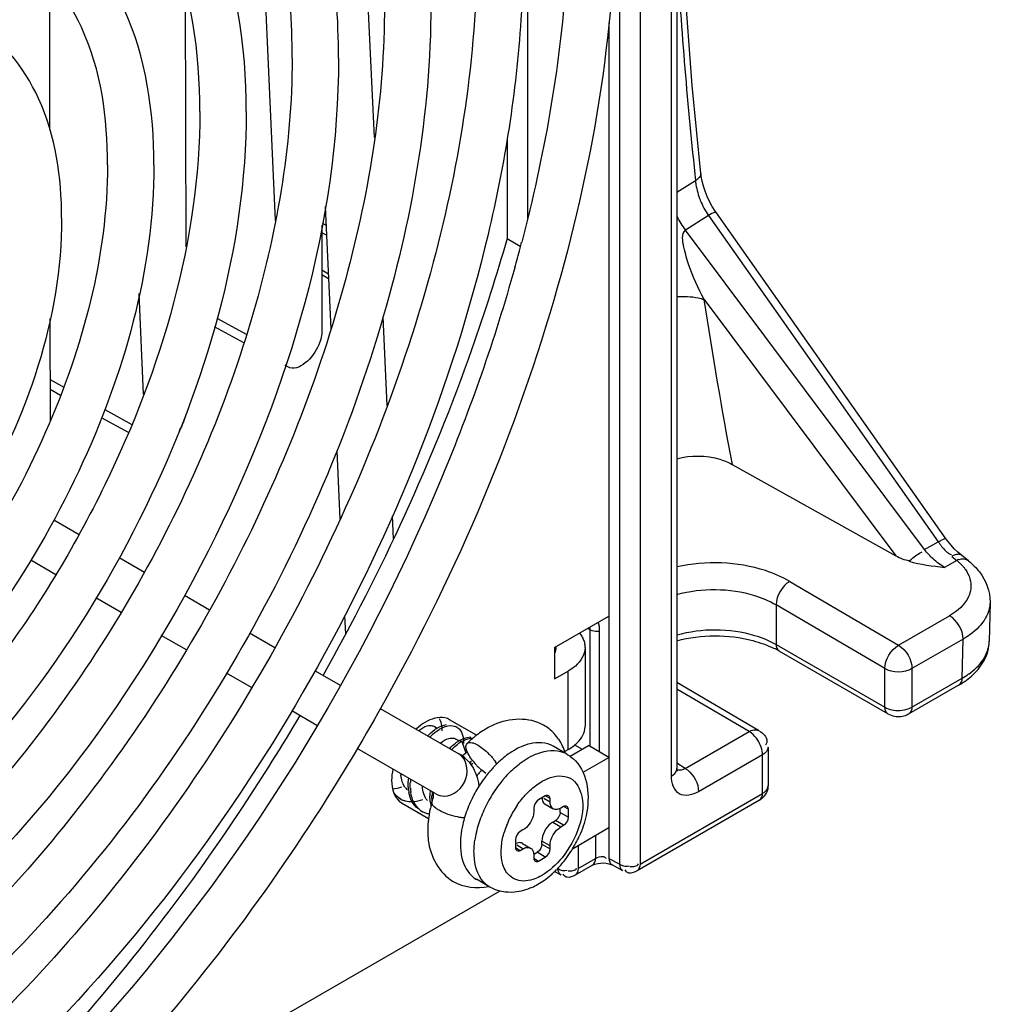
# Model space of a CAD drawing. Header units: inches. Extents: x 0 to 117, y 0 to 83.
# Tile 50 of 64: x 108.598 to 109.592, y 17.974 to 18.983. Entities that reach past the tile are written whole.
import ezdxf

# ---------------------------------------------------------------- set-up
doc = ezdxf.new("R2010")
doc.units = ezdxf.units.IN
doc.header["$LTSCALE"] = 6.431102
doc.header["$MEASUREMENT"] = 0
doc.layers.get('0').update_dxf_attribs({"linetype": 'CONTINUOUS'})

msp = doc.modelspace()

# ---------------------------------------------------------------- linework, layer by layer
at = {"color": 7, "linetype": 'CONTINUOUS'}
for p, q in [((109.2129, 18.1173), (109.2129, 20.2412)), ((109.2335, 20.2416), (109.2335, 18.1175)), ((109.2656, 18.2077), (109.2656, 19.4853)), ((109.2713, 19.4887), (109.2713, 18.2157)), ((109.1182, 19.3847), (109.1182, 18.7792)), ((108.9615, 18.8622), (108.9461, 19.189)), ((108.8599, 18.777), (108.8441, 19.1399)), ((108.6283, 19.0263), (108.6285, 18.8705)), ((108.7676, 19.0121), (108.7681, 18.75)), ((109.2017, 18.9798), (109.2017, 18.1234)), ((109.0973, 18.8617), (109.0973, 18.7586)), ((109.2896, 18.8247), (109.2903, 18.8179)), ((109.2961, 18.8223), (109.2957, 18.8252)), ((109.2903, 18.8179), (109.2713, 18.8059)), ((108.9109, 18.7916), (108.9168, 18.6661)), ((109.3075, 18.7916), (109.3047, 18.7966)), ((109.3036, 18.7823), (109.28, 18.7672)), ((109.3036, 18.7823), (109.5391, 18.4478)), ((109.5472, 18.4506), (109.3117, 18.7851)), ((108.9074, 18.7723), (108.9076, 18.6651)), ((108.9078, 18.7745), (108.9118, 18.7723)), ((108.9123, 18.7619), (108.9074, 18.7646)), ((109.0973, 18.7586), (109.1108, 18.7508)), ((109.5251, 18.4398), (109.28, 18.7672)), ((108.9074, 18.7264), (108.9142, 18.7226)), ((108.9075, 18.7218), (108.9144, 18.7178)), ((108.7249, 18.5992), (108.7204, 18.7023)), ((109.2991, 18.6962), (109.4957, 18.4336)), ((108.9745, 18.5876), (108.9702, 18.6785)), ((108.6289, 18.6767), (108.6291, 18.5712)), ((108.8277, 18.6517), (108.7975, 18.6682)), ((108.8, 18.677), (108.8306, 18.6603)), ((108.8725, 18.6271), (108.87, 18.6285)), ((108.629, 18.614), (108.643, 18.6064)), ((108.6399, 18.5979), (108.629, 18.6039)), ((108.6851, 18.5834), (108.7129, 18.5681)), ((108.7093, 18.5599), (108.6819, 18.5749)), ((108.9227, 18.5409), (108.9261, 18.4709)), ((109.3278, 18.5272), (109.4957, 18.4336)), ((108.6329, 18.4702), (108.6588, 18.4553)), ((108.9809, 18.451), (108.9798, 18.4746)), ((109.5251, 18.4398), (109.5391, 18.4478)), ((109.5488, 18.4484), (109.5472, 18.4506)), ((109.5521, 18.4443), (109.5488, 18.4484)), ((109.5512, 18.4353), (109.5526, 18.4348)), ((109.5555, 18.4405), (109.5521, 18.4443)), ((109.559, 18.4371), (109.5555, 18.4405)), ((109.5627, 18.434), (109.559, 18.4371)), ((108.6351, 18.4141), (108.6092, 18.429)), ((108.6998, 18.4316), (108.7257, 18.4166)), ((109.558, 18.4287), (109.5455, 18.4216)), ((109.5553, 18.4341), (109.5529, 18.433)), ((109.5529, 18.4329), (109.558, 18.4287)), ((109.5701, 18.4282), (109.5627, 18.434)), ((109.3869, 18.4073), (109.4983, 18.3419)), ((108.7019, 18.3755), (108.676, 18.3905)), ((108.7667, 18.393), (108.7925, 18.3781)), ((109.5921, 18.3859), (109.5913, 18.3458)), ((109.4843, 18.3179), (109.3729, 18.3833)), ((109.3729, 18.3833), (109.3729, 18.3426)), ((108.9307, 18.3719), (108.9316, 18.353)), ((109.146, 18.3394), (109.2017, 18.3716)), ((109.4983, 18.3419), (109.5506, 18.3721)), ((108.8335, 18.3544), (108.8594, 18.3395)), ((109.18, 18.359), (109.1825, 18.3577)), ((109.1825, 18.239), (109.1825, 18.3577)), ((109.1899, 18.3562), (109.1921, 18.3564)), ((109.1921, 18.2324), (109.1921, 18.3564)), ((108.7687, 18.337), (108.743, 18.3518)), ((109.1715, 18.3541), (109.1737, 18.3511)), ((109.5644, 18.3481), (109.5121, 18.3179)), ((109.5636, 18.3081), (109.5644, 18.3481)), ((109.146, 18.3394), (109.146, 18.3073)), ((109.1772, 18.3394), (109.1772, 18.2591)), ((109.3729, 18.3426), (109.4843, 18.2783)), ((109.4873, 18.2716), (109.376, 18.3359)), ((108.9005, 18.3157), (108.9262, 18.3009)), ((109.146, 18.3073), (109.1599, 18.3153)), ((109.1599, 18.2349), (109.1599, 18.3153)), ((109.4843, 18.2783), (109.4843, 18.3179)), ((109.5121, 18.3179), (109.5121, 18.2783)), ((108.8355, 18.2984), (108.8099, 18.3132)), ((109.5121, 18.2783), (109.5636, 18.3081)), ((109.355, 18.2545), (109.2713, 18.3036)), ((109.3452, 18.2535), (109.2713, 18.2969)), ((109.5605, 18.3013), (109.509, 18.2716)), ((108.9025, 18.2597), (108.8769, 18.2745)), ((108.9673, 18.2771), (109.048, 18.2306)), ((109.5093, 18.277), (109.5121, 18.2783)), ((109.0661, 18.2495), (109.0384, 18.2655)), ((109.0093, 18.2601), (109.0041, 18.2559)), ((109.0193, 18.252), (109.0234, 18.2553)), ((109.0257, 18.2567), (109.0225, 18.2585)), ((109.2796, 18.2156), (109.3452, 18.2535)), ((109.3476, 18.2518), (109.3452, 18.2535)), ((109.355, 18.2545), (109.3572, 18.2531)), ((109.0482, 18.2437), (109.0448, 18.2457)), ((109.0486, 18.2443), (109.0526, 18.2463)), ((109.0486, 18.2443), (109.0509, 18.2432)), ((109.0509, 18.2432), (109.0549, 18.2451)), ((109.0509, 18.2432), (109.055, 18.2314)), ((109.0526, 18.2463), (109.0564, 18.2474)), ((109.0549, 18.2451), (109.0587, 18.2463)), ((109.0564, 18.2474), (109.06, 18.2478)), ((109.0242, 18.1894), (108.9438, 18.2359)), ((109.0556, 18.2401), (109.0563, 18.2412)), ((109.0649, 18.2407), (109.0675, 18.2394)), ((109.1584, 18.2303), (109.1445, 18.2383)), ((109.1568, 18.2331), (109.1599, 18.2349)), ((109.1618, 18.228), (109.1808, 18.239)), ((109.1662, 18.2399), (109.1743, 18.2352)), ((109.2017, 18.2269), (109.1808, 18.239)), ((109.3628, 18.2408), (109.3619, 18.2395)), ((109.3633, 18.2423), (109.3628, 18.2408)), ((109.3647, 18.2375), (109.3647, 18.198)), ((109.0511, 18.2285), (109.055, 18.2314)), ((109.0616, 18.224), (109.0592, 18.2275)), ((109.1129, 18.2224), (109.119, 18.2264)), ((109.1752, 18.2116), (109.2017, 18.2269)), ((109.359, 18.2295), (109.2934, 18.1916)), ((109.359, 18.1899), (109.359, 18.2295)), ((109.0687, 18.211), (109.0718, 18.2143)), ((109.0755, 18.2105), (109.0713, 18.2137)), ((109.2796, 18.2156), (109.2713, 18.2208)), ((109.2714, 18.2148), (109.2713, 18.2157)), ((109.2796, 18.2156), (109.282, 18.214)), ((108.9893, 18.2038), (108.9884, 18.2083)), ((108.996, 18.1964), (108.996, 18.2022)), ((108.9981, 18.1953), (108.9981, 18.2012)), ((109.1277, 18.1988), (109.1334, 18.2025)), ((109.364, 18.1949), (109.3646, 18.1968)), ((108.9863, 18.1852), (108.9884, 18.1841)), ((109.0108, 18.1833), (109.0058, 18.1819)), ((109.0184, 18.1818), (109.0182, 18.1876)), ((109.0205, 18.1816), (109.0203, 18.1874)), ((109.1364, 18.1874), (109.1295, 18.1834)), ((109.1351, 18.185), (109.1413, 18.1814)), ((109.1413, 18.1846), (109.1364, 18.1874)), ((109.1413, 18.1814), (109.1413, 18.1846)), ((109.3559, 18.1832), (109.2304, 18.1107)), ((109.2335, 18.1175), (109.359, 18.1899)), ((108.9892, 18.1803), (109.0169, 18.1642)), ((109.0001, 18.1812), (108.9963, 18.1814)), ((109.1251, 18.1773), (109.1246, 18.175)), ((109.1246, 18.175), (109.1246, 18.1718)), ((109.1362, 18.179), (109.1446, 18.1742)), ((109.1518, 18.1705), (109.1518, 18.1742)), ((109.1552, 18.1766), (109.1525, 18.175)), ((109.1601, 18.1738), (109.1552, 18.1766)), ((109.1601, 18.1657), (109.1601, 18.1738)), ((109.0086, 18.1724), (109.0107, 18.1712)), ((109.1518, 18.1705), (109.1601, 18.1657)), ((109.1135, 18.1525), (109.1107, 18.1509)), ((109.1441, 18.1605), (109.1469, 18.1621)), ((109.1441, 18.1605), (109.1525, 18.1557)), ((109.1552, 18.1573), (109.1469, 18.1621)), ((109.1525, 18.1557), (109.1552, 18.1573)), ((109.2017, 18.1546), (109.1642, 18.1329)), ((109.1058, 18.1424), (109.1058, 18.1344)), ((109.1332, 18.1437), (109.133, 18.1412)), ((109.0495, 18.1345), (109.0503, 18.1276)), ((109.0912, 18.1302), (109.0916, 18.1367)), ((109.1058, 18.1344), (109.1107, 18.1316)), ((109.109, 18.1394), (109.1064, 18.1386)), ((109.1135, 18.1332), (109.1072, 18.1368)), ((109.1107, 18.1316), (109.1135, 18.1332)), ((109.113, 18.1388), (109.1214, 18.134)), ((109.1413, 18.1364), (109.133, 18.1412)), ((109.133, 18.138), (109.133, 18.1412)), ((109.133, 18.138), (109.1413, 18.1332)), ((109.1413, 18.1332), (109.1413, 18.1364)), ((109.1701, 18.1363), (109.1701, 18.113)), ((109.1244, 18.129), (109.1246, 18.1267)), ((109.1246, 18.1267), (109.1246, 18.1235)), ((109.1246, 18.1235), (109.1295, 18.1207)), ((109.1249, 18.1277), (109.1281, 18.1296)), ((109.1364, 18.1247), (109.1281, 18.1296)), ((109.1295, 18.1207), (109.1364, 18.1247)), ((109.1701, 18.113), (109.1879, 18.1233)), ((109.1984, 18.1237), (109.1986, 18.1232)), ((109.2017, 18.1234), (109.2129, 18.1173)), ((109.1849, 18.1166), (109.167, 18.1063)), ((109.2037, 18.1171), (109.2048, 18.1167)), ((109.2159, 18.1106), (109.2048, 18.1167)), ((109.0797, 18.0939), (109.0658, 18.102)), ((109.1526, 18.1061), (109.1458, 18.1098)), ((109.1554, 18.1062), (109.1548, 18.1072)), ((109.2188, 18.1107), (109.2182, 18.1116)), ((109.2195, 18.1097), (109.2188, 18.1107)), ((109.0897, 18.0899), (108.6088, 17.8123))]:
    msp.add_line(p, q, dxfattribs=at)
for points in [[(109.2957, 18.8252), (109.287, 18.9153), (109.2789, 19.0217), (109.2736, 19.1268), (109.2713, 19.2133)], [(109.3002, 18.807), (109.2984, 18.8122), (109.2971, 18.8173), (109.2961, 18.8223)], [(109.3047, 18.7966), (109.3023, 18.8017), (109.3002, 18.807)], [(109.3117, 18.7851), (109.3105, 18.7868), (109.3075, 18.7916)], [(109.2713, 18.2134), (109.2715, 18.2131), (109.2717, 18.2128), (109.2717, 18.2128), (109.2716, 18.2131), (109.2715, 18.2138), (109.2714, 18.2148)]]:
    msp.add_lwpolyline(points, dxfattribs=at)
for centre, radius, start, end in [((113.7307, 19.2967), 4.4661, 183.0923, 186.0669), ((109.3505, 18.8234), 0.0605, 185.1698, 188.9478), ((109.3723, 18.8289), 0.0831, 202.0451, 214.1364), ((109.3466, 18.8184), 0.084, 206.324, 217.5074), ((107.4588, 19.1879), 1.7092, 344.4096, 345.1081), ((107.4751, 19.1835), 1.6923, 345.1089, 345.3285), ((113.9198, 19.3948), 4.6733, 188.5977, 190.6994), ((109.5652, 18.4117), 0.0186, 106.1538, 113.0596), ((109.5489, 18.3467), 0.0424, 346.2148, 358.8527), ((109.1574, 18.3394), 0.0199, 359.9885, 9.6862), ((109.3322, 18.26), 0.0876, 60.0523, 63.8206), ((109.5228, 18.3793), 0.082, 299.7757, 305.2692), ((109.4991, 18.2888), 0.0198, 292.6533, 299.9493), ((109.0187, 18.252), 0.00759, 59.9671, 74.1092), ((109.0462, 18.2235), 0.0391, 121.5599, 125.5274), ((109.0402, 18.2482), 0.0112, 59.8529, 68.7035), ((109.127, 18.1701), 0.1002, 123.0373, 127.4558), ((109.1104, 18.2183), 0.0482, 43.2629, 59.7647), ((109.1576, 18.259), 0.0196, 357.3372, 359.9644), ((109.0567, 18.2104), 0.056, 131.9123, 136.3995), ((109.0585, 18.2095), 0.0555, 131.4296, 136.4223), ((109.07, 18.2084), 0.0418, 123.3461, 127.5724), ((109.0668, 18.2132), 0.0361, 120.3591, 123.3143), ((109.0681, 18.2133), 0.0345, 119.841, 121.5623), ((109.1356, 18.1593), 0.1139, 130.4341, 132.7736), ((109.1327, 18.1626), 0.1095, 128.6419, 130.4307), ((109.1306, 18.1652), 0.1062, 127.4242, 128.6391), ((109.1095, 18.2176), 0.0492, 34.4032, 43.1349), ((109.0724, 18.2067), 0.0424, 124.6698, 126.8687), ((109.07, 18.2102), 0.0382, 121.5855, 124.6854), ((109.1381, 18.1566), 0.1176, 132.7676, 134.0127), ((109.1434, 18.1683), 0.0764, 120.0224, 122.7355), ((109.0285, 18.1969), 0.0389, 46.6845, 59.9994), ((109.0664, 18.2123), 0.0222, 115.8007, 120.7409), ((109.106, 18.1801), 0.0625, 136.6543, 138.8804), ((109.1105, 18.2607), 0.0611, 216.8783, 222.293), ((109.1616, 18.1439), 0.1069, 130.5515, 135.0094), ((109.1541, 18.1528), 0.0953, 125.6963, 130.5725), ((109.1476, 18.1616), 0.0843, 122.7386, 125.6615), ((109.1452, 18.2075), 0.0263, 59.958, 67.8493), ((109.109, 18.1781), 0.0637, 137.8787, 139.8247), ((109.1138, 18.2636), 0.0656, 222.2353, 225.3486), ((109.1114, 18.2612), 0.0621, 225.3127, 229.8011), ((109.1759, 18.1305), 0.1265, 139.2305, 142.1434), ((109.1714, 18.1344), 0.1205, 137.0863, 139.2261), ((109.167, 18.1384), 0.1146, 134.9859, 137.0869), ((109.0461, 18.1954), 0.0476, 31.3666, 34.485), ((109.2647, 18.2157), 0.00665, 348.6645, 359.8202), ((109.0247, 18.213), 0.0366, 184.4343, 187.4061), ((109.0559, 18.1994), 0.06, 174.1462, 177.2984), ((109.0582, 18.1982), 0.0601, 174.158, 177.0825), ((109.107, 18.178), 0.0506, 139.3581, 143.9074), ((109.1814, 18.1263), 0.1334, 143.2837, 147.7583), ((109.1789, 18.1281), 0.1303, 142.1336, 143.2747), ((109.19, 18.1223), 0.1267, 139.1385, 142.3964), ((109.1829, 18.1285), 0.1174, 134.9104, 139.1581), ((109.0087, 18.2075), 0.0195, 215.0123, 218.7314), ((109.0079, 18.2069), 0.0185, 218.6991, 226.6073), ((109.041, 18.1993), 0.0451, 183.6492, 188.7064), ((109.043, 18.198), 0.0449, 183.4891, 189.1718), ((109.1835, 18.1249), 0.136, 147.7537, 154.7727), ((109.0139, 18.1903), 0.0553, 7.4663, 10.9742), ((109.1946, 18.1187), 0.1326, 142.3966, 147.0553), ((109.3581, 18.198), 0.00662, 349.9552, 359.805), ((108.9986, 18.2018), 0.0205, 240.2075, 246.5577), ((109.0374, 18.1987), 0.0414, 188.7474, 190.9009), ((109.0769, 18.1867), 0.0587, 174.1035, 179.0827), ((109.0796, 18.1854), 0.0593, 174.1433, 178.1077), ((108.9827, 18.1919), 0.0392, 343.9425, 347.9686), ((109.1786, 18.1272), 0.1305, 154.7606, 158.6646), ((109.1975, 18.1168), 0.136, 147.0506, 154.7175), ((109.3466, 18.1993), 0.0187, 299.9949, 310.2345), ((109.0209, 18.1891), 0.0206, 231.1196, 240.1468), ((109.1309, 18.149), 0.1152, 167.0424, 169.1384), ((109.0619, 18.1862), 0.0437, 185.7357, 188.9052), ((109.136, 18.1478), 0.1204, 163.9536, 167.036), ((109.0585, 18.1857), 0.0402, 188.8941, 192.8847), ((109.1715, 18.13), 0.1229, 158.6654, 162.7575), ((109.1926, 18.1191), 0.1306, 154.7048, 158.6569), ((109.1917, 18.1202), 0.1019, 145.5944, 154.2181), ((109.1191, 18.1509), 0.1031, 172.5695, 174.5059), ((109.1251, 18.1501), 0.1092, 169.1258, 172.5557), ((109.1625, 18.1327), 0.1135, 162.7425, 167.1199), ((109.1854, 18.1219), 0.1229, 158.658, 162.7742), ((109.1893, 18.1213), 0.0993, 154.1989, 158.6293), ((109.1108, 18.1516), 0.0948, 174.4533, 180.1263), ((109.1764, 18.1247), 0.1135, 162.7603, 167.0902), ((109.1823, 18.124), 0.0917, 158.611, 163.2239), ((109.164, 18.1275), 0.1007, 167.073, 171.7727), ((109.0602, 18.196), 0.1217, 327.8477, 335.8344), ((117.7358, 18.1424), 8.5479, 179.9717, 180.12784), ((109.0654, 18.1923), 0.1153, 319.6739, 323.2768), ((109.0618, 18.195), 0.1198, 323.2764, 327.8646), ((109.0728, 18.1858), 0.1055, 315.291, 316.4094), ((109.0697, 18.1887), 0.1096, 316.4227, 319.6738), ((109.0819, 18.1757), 0.0919, 305.674, 311.3104), ((109.0758, 18.1827), 0.1011, 311.2767, 315.3107), ((109.0931, 18.1586), 0.0714, 294.5303, 300.0626), ((109.0888, 18.1661), 0.08, 300.0704, 305.6801)]:
    msp.add_arc(centre, radius, start, end, dxfattribs=at)
for points, knots in [([(109.0662, 19.0525), (109.0662, 19.1515), (109.0457, 19.2964), (108.9512, 19.451), (108.8588, 19.5284), (108.7452, 19.5689), (108.6166, 19.5713), (108.4782, 19.5371), (108.2777, 19.4405), (108.0379, 19.2371), (107.8052, 18.9182), (107.6462, 18.5571), (107.6005, 18.3004), (107.6005, 18.1789)], [0, 0, 0, 0, 0.113481, 0.16107, 0.205026, 0.249026, 0.296726, 0.350482, 0.411131, 0.550723, 0.705728, 0.860645, 1, 1, 1, 1]), ([(109.0192, 18.9979), (109.0192, 19.0906), (108.9991, 19.2277), (108.9087, 19.3755), (108.8181, 19.4521), (108.7069, 19.4932), (108.5829, 19.4974), (108.4521, 19.4667), (108.2666, 19.3796), (108.0468, 19.1957), (107.8343, 18.9067), (107.6892, 18.5785), (107.6476, 18.3446), (107.6476, 18.2335)], [0, 0, 0, 0, 0.114499, 0.164302, 0.211314, 0.258289, 0.307987, 0.362486, 0.422818, 0.559833, 0.711226, 0.862719, 1, 1, 1, 1]), ([(108.9717, 18.9979), (108.9717, 19.0841), (108.9538, 19.2103), (108.8717, 19.3447), (108.7915, 19.4118), (108.6929, 19.4469), (108.5812, 19.4489), (108.4607, 19.419), (108.2859, 19.3346), (108.0767, 19.157), (107.8737, 18.8786), (107.735, 18.5635), (107.6951, 18.3395), (107.6951, 18.2335)], [0, 0, 0, 0, 0.113407, 0.160834, 0.204564, 0.248345, 0.2959, 0.349603, 0.410276, 0.550056, 0.705324, 0.860492, 1, 1, 1, 1]), ([(108.9246, 18.9433), (108.9246, 19.0232), (108.9043, 19.1735), (108.761, 19.3528), (108.5345, 19.3895), (108.3036, 19.2972), (108.0858, 19.116), (107.9027, 18.867), (107.7779, 18.5849), (107.7422, 18.3837), (107.7422, 18.2881)], [0, 0, 0, 0, 0.11493, 0.211275, 0.307449, 0.422019, 0.55924, 0.710796, 0.862471, 1, 1, 1, 1]), ([(108.8771, 18.9433), (108.8771, 19.0167), (108.86, 19.1512), (108.7331, 19.3111), (108.5306, 19.3388), (108.3203, 19.2502), (108.1157, 19.0774), (107.9421, 18.839), (107.8238, 18.5699), (107.7897, 18.3786), (107.7897, 18.2881)], [0, 0, 0, 0, 0.113639, 0.203391, 0.293368, 0.407408, 0.547847, 0.703921, 0.859878, 1, 1, 1, 1]), ([(108.83, 18.8887), (108.83, 18.9558), (108.8129, 19.0824), (108.6921, 19.2334), (108.5014, 19.2647), (108.3073, 19.1875), (108.1246, 19.0358), (107.9713, 18.8275), (107.8667, 18.5913), (107.8368, 18.4228), (107.8368, 18.3427)], [0, 0, 0, 0, 0.115049, 0.211972, 0.308691, 0.423316, 0.560249, 0.711402, 0.862696, 1, 1, 1, 1]), ([(108.7825, 18.8887), (108.7825, 18.9493), (108.7686, 19.0601), (108.6642, 19.1917), (108.4975, 19.214), (108.324, 19.1406), (108.1545, 18.9973), (108.0107, 18.7995), (107.9125, 18.5763), (107.8843, 18.4177), (107.8843, 18.3427)], [0, 0, 0, 0, 0.113497, 0.2025, 0.291779, 0.405763, 0.546562, 0.703143, 0.859583, 1, 1, 1, 1]), ([(108.7354, 18.8341), (108.7354, 18.8885), (108.7214, 18.9912), (108.6232, 19.1139), (108.4683, 19.14), (108.311, 19.078), (108.1633, 18.9555), (108.0027, 18.7377), (107.9313, 18.5319), (107.9313, 18.3973)], [0, 0, 0, 0, 0.115494, 0.213483, 0.311233, 0.426203, 0.563039, 0.713956, 1, 1, 1, 1]), ([(109.2083, 19.1071), (109.2083, 18.9683), (109.1576, 18.6761), (109.0405, 18.4058), (108.965, 18.2723)], [0, 0, 0, 0, 0.475201, 1, 1, 1, 1]), ([(109.1608, 19.1071), (109.1608, 19.0791), (109.1563, 18.9604), (109.1352, 18.8426), (109.1123, 18.7549)], [0, 0, 0, 0, 0.236322, 1, 1, 1, 1]), ([(108.6879, 18.8341), (108.6879, 18.882), (108.6771, 18.9689), (108.5954, 19.0722), (108.4645, 19.0893), (108.3277, 19.031), (108.1932, 18.917), (108.0455, 18.7134), (107.9788, 18.5222), (107.9788, 18.3973)], [0, 0, 0, 0, 0.113547, 0.201607, 0.29001, 0.404182, 0.545871, 0.703605, 1, 1, 1, 1]), ([(109.0662, 19.0525), (109.0662, 18.9454), (109.0305, 18.7192), (108.9022, 18.3941), (108.7096, 18.0936), (108.474, 17.8523), (108.2221, 17.6956), (108.0048, 17.65), (107.8572, 17.6816), (107.7329, 17.752), (107.6712, 17.8464), (107.6451, 17.9137)], [0, 0, 0, 0, 0.137048, 0.289186, 0.444604, 0.590736, 0.717244, 0.819874, 0.864556, 0.907657, 1, 1, 1, 1]), ([(109.1137, 19.0525), (109.1137, 19.0293), (109.1104, 18.9319), (109.0949, 18.8351), (109.0778, 18.7629)], [0, 0, 0, 0, 0.238384, 1, 1, 1, 1]), ([(108.6409, 18.7795), (108.6409, 18.8211), (108.63, 18.9001), (108.5543, 18.9945), (108.4352, 19.0153), (108.3147, 18.9684), (108.2022, 18.8755), (108.0801, 18.7104), (108.0259, 18.5541), (108.0259, 18.4519)], [0, 0, 0, 0, 0.115778, 0.215097, 0.314136, 0.429238, 0.5654, 0.715372, 1, 1, 1, 1]), ([(109.0192, 18.9979), (109.0192, 18.8868), (108.9776, 18.653), (108.8325, 18.3248), (108.62, 18.0358), (108.4002, 17.8519), (108.2147, 17.7647), (108.0839, 17.7341), (107.9599, 17.7382), (107.8487, 17.7793), (107.7581, 17.8559), (107.6677, 18.0037), (107.6476, 18.1408), (107.6476, 18.2335)], [0, 0, 0, 0, 0.137281, 0.288775, 0.440167, 0.577182, 0.637513, 0.692012, 0.74171, 0.788685, 0.835697, 0.8855, 1, 1, 1, 1]), ([(108.9717, 18.9979), (108.9717, 18.9036), (108.9398, 18.7042), (108.826, 18.418), (108.6553, 18.1543), (108.4471, 17.9438), (108.2255, 17.8092), (108.035, 17.7733), (107.9075, 17.8051), (107.8006, 17.8714), (107.7496, 17.957), (107.7284, 18.0174)], [0, 0, 0, 0, 0.137504, 0.290257, 0.44611, 0.592196, 0.718008, 0.819472, 0.863689, 0.906648, 1, 1, 1, 1]), ([(108.8771, 18.9433), (108.8771, 18.8529), (108.843, 18.6615), (108.7246, 18.3924), (108.5511, 18.1541), (108.3465, 17.9813), (108.1361, 17.8927), (107.9336, 17.9204), (107.8067, 18.0803), (107.7897, 18.2147), (107.7897, 18.2881)], [0, 0, 0, 0, 0.140121, 0.296078, 0.452152, 0.592592, 0.706633, 0.79661, 0.886362, 1, 1, 1, 1]), ([(108.9246, 18.9433), (108.9246, 18.7746), (108.8216, 18.431), (108.5642, 18.0821), (108.2963, 17.9015), (108.0997, 17.8447), (107.915, 17.8821), (107.8323, 17.9703), (107.8043, 18.0196)], [0, 0, 0, 0, 0.280254, 0.574363, 0.702627, 0.811376, 0.905863, 1, 1, 1, 1]), ([(108.83, 18.8887), (108.83, 18.7491), (108.7456, 18.4643), (108.5337, 18.1742), (108.3125, 18.0212), (108.1491, 17.9703), (107.9939, 17.9954), (107.9212, 18.0654), (107.8961, 18.1051)], [0, 0, 0, 0, 0.278834, 0.572067, 0.70079, 0.81058, 0.906048, 1, 1, 1, 1]), ([(108.7825, 18.8887), (108.7825, 18.7572), (108.7219, 18.5537), (108.5808, 18.3214), (108.4451, 18.1716), (108.2978, 18.0681), (108.1519, 18.0198), (108.0173, 18.0389), (107.9564, 18.0983), (107.9356, 18.1316)], [0, 0, 0, 0, 0.28526, 0.440696, 0.588916, 0.719758, 0.827302, 0.914866, 1, 1, 1, 1]), ([(108.7354, 18.8341), (108.7354, 18.7264), (108.6725, 18.5056), (108.5124, 18.2774), (108.3437, 18.1499), (108.217, 18.1001), (108.0933, 18.1031), (108.0269, 18.1466), (108.0027, 18.1738)], [0, 0, 0, 0, 0.274652, 0.565786, 0.696172, 0.809101, 0.907104, 1, 1, 1, 1]), ([(108.6879, 18.8341), (108.6879, 18.7405), (108.6354, 18.5462), (108.501, 18.3407), (108.3586, 18.217), (108.2527, 18.1613), (108.152, 18.144), (108.0919, 18.1631), (108.069, 18.1784)], [0, 0, 0, 0, 0.274666, 0.572214, 0.707644, 0.824142, 0.919391, 1, 1, 1, 1]), ([(108.6409, 18.7795), (108.6409, 18.6773), (108.5867, 18.5211), (108.4646, 18.3559), (108.3521, 18.263), (108.2315, 18.2162), (108.1125, 18.237), (108.0368, 18.3313), (108.0259, 18.4103), (108.0259, 18.4519)], [0, 0, 0, 0, 0.284631, 0.434602, 0.570761, 0.68586, 0.784898, 0.884219, 1, 1, 1, 1]), ([(109.3117, 18.7851), (109.3115, 18.7853), (109.3081, 18.7855), (109.3059, 18.7836), (109.3036, 18.7823)], [0, 0, 0, 0, 0.100828, 1, 1, 1, 1]), ([(109.0778, 18.7629), (109.0412, 18.6084), (108.9198, 18.309), (108.7289, 18.0486), (108.6164, 17.9348)], [0, 0, 0, 0, 0.498066, 1, 1, 1, 1]), ([(109.0973, 18.7586), (109.0864, 18.7205), (109.037, 18.5661), (108.9689, 18.4177), (108.9087, 18.311)], [0, 0, 0, 0, 0.244172, 1, 1, 1, 1]), ([(109.2991, 18.6962), (109.2932, 18.7075), (109.2849, 18.7255), (109.2785, 18.7481), (109.2757, 18.7632), (109.28, 18.7672)], [0, 0, 0, 0, 0.509334, 0.764013, 1, 1, 1, 1]), ([(109.1051, 18.7285), (109.0847, 18.6553), (108.9823, 18.364), (108.8126, 18.0959), (108.6545, 17.9255)], [0, 0, 0, 0, 0.246396, 1, 1, 1, 1]), ([(109.2714, 18.6992), (109.2786, 18.6996), (109.2881, 18.6992), (109.2971, 18.6968), (109.2991, 18.6962)], [0, 0, 0, 0, 0.77708, 1, 1, 1, 1]), ([(108.9076, 18.6651), (108.9077, 18.6598), (108.9045, 18.6428), (108.884, 18.6209), (108.8725, 18.6271)], [0, 0, 0, 0, 0.288732, 1, 1, 1, 1]), ([(108.8725, 18.6271), (108.8721, 18.6274), (108.8713, 18.6279), (108.8705, 18.6286), (108.8701, 18.6289)], [0, 0, 0, 0, 0.496724, 1, 1, 1, 1]), ([(109.2713, 18.533), (109.2855, 18.5368), (109.306, 18.5365), (109.3239, 18.5294), (109.3278, 18.5272)], [0, 0, 0, 0, 0.766653, 1, 1, 1, 1]), ([(109.5391, 18.4478), (109.5401, 18.4484), (109.5424, 18.4493), (109.5462, 18.452), (109.5472, 18.4506)], [0, 0, 0, 0, 0.399651, 1, 1, 1, 1]), ([(109.509, 18.428), (109.5124, 18.4309), (109.5167, 18.4344), (109.5215, 18.4373), (109.5225, 18.4376)], [0, 0, 0, 0, 0.821226, 1, 1, 1, 1]), ([(109.5464, 18.4387), (109.5471, 18.438), (109.5486, 18.4367), (109.5503, 18.4357), (109.5512, 18.4353)], [0, 0, 0, 0, 0.516286, 1, 1, 1, 1]), ([(109.5598, 18.435), (109.5591, 18.435), (109.5575, 18.4349), (109.5561, 18.4344), (109.5553, 18.4341)], [0, 0, 0, 0, 0.464452, 1, 1, 1, 1]), ([(109.5627, 18.434), (109.5623, 18.4343), (109.5613, 18.4348), (109.5603, 18.435), (109.5598, 18.435)], [0, 0, 0, 0, 0.479741, 1, 1, 1, 1]), ([(109.3869, 18.4073), (109.3791, 18.4119), (109.3427, 18.4273), (109.3009, 18.4286), (109.2713, 18.4221)], [0, 0, 0, 0, 0.231026, 1, 1, 1, 1]), ([(109.558, 18.4287), (109.5588, 18.428), (109.5606, 18.4266), (109.5622, 18.425), (109.5629, 18.4242)], [0, 0, 0, 0, 0.508032, 1, 1, 1, 1]), ([(109.5629, 18.4242), (109.5636, 18.4235), (109.565, 18.422), (109.5662, 18.4204), (109.5668, 18.4196)], [0, 0, 0, 0, 0.507953, 1, 1, 1, 1]), ([(109.2713, 18.3938), (109.2968, 18.4009), (109.3339, 18.4006), (109.366, 18.3873), (109.3729, 18.3833)], [0, 0, 0, 0, 0.767525, 1, 1, 1, 1]), ([(109.5723, 18.3995), (109.572, 18.3969), (109.5686, 18.3853), (109.5587, 18.3767), (109.5506, 18.3721)], [0, 0, 0, 0, 0.221299, 1, 1, 1, 1]), ([(109.1825, 18.3577), (109.1825, 18.3581), (109.1824, 18.359), (109.182, 18.3598), (109.1819, 18.3601)], [0, 0, 0, 0, 0.496078, 1, 1, 1, 1]), ([(109.2713, 18.3524), (109.2968, 18.3596), (109.3338, 18.3596), (109.366, 18.3466), (109.3729, 18.3426)], [0, 0, 0, 0, 0.768201, 1, 1, 1, 1]), ([(109.1737, 18.3511), (109.1741, 18.3504), (109.1748, 18.3491), (109.1755, 18.3477), (109.1757, 18.347)], [0, 0, 0, 0, 0.507508, 1, 1, 1, 1]), ([(109.1757, 18.347), (109.176, 18.3463), (109.1765, 18.3449), (109.1768, 18.3435), (109.1769, 18.3427)], [0, 0, 0, 0, 0.504819, 1, 1, 1, 1]), ([(109.2713, 18.3465), (109.2963, 18.3531), (109.332, 18.3532), (109.3639, 18.342), (109.3709, 18.3386)], [0, 0, 0, 0, 0.768461, 1, 1, 1, 1]), ([(109.1461, 18.3338), (109.1466, 18.3347), (109.1474, 18.3365), (109.1477, 18.3385), (109.1477, 18.3394)], [0, 0, 0, 0, 0.512911, 1, 1, 1, 1]), ([(109.1772, 18.3394), (109.1772, 18.3323), (109.1708, 18.3224), (109.1625, 18.3168), (109.1599, 18.3153)], [0, 0, 0, 0, 0.704966, 1, 1, 1, 1]), ([(108.885, 18.2698), (108.8663, 18.2383), (108.7897, 18.1159), (108.7009, 18.0011), (108.6282, 17.9216)], [0, 0, 0, 0, 0.253695, 1, 1, 1, 1]), ([(108.965, 18.2723), (108.9445, 18.2361), (108.8598, 18.0962), (108.7586, 17.966), (108.6746, 17.8775)], [0, 0, 0, 0, 0.254141, 1, 1, 1, 1]), ([(109.0155, 18.2592), (109.0164, 18.2594), (109.0182, 18.2597), (109.02, 18.2595), (109.0208, 18.2592)], [0, 0, 0, 0, 0.525776, 1, 1, 1, 1]), ([(109.0225, 18.2585), (109.023, 18.2582), (109.0239, 18.2576), (109.0247, 18.2567), (109.025, 18.2563)], [0, 0, 0, 0, 0.491697, 1, 1, 1, 1]), ([(109.0278, 18.2556), (109.0288, 18.2562), (109.0308, 18.2573), (109.0328, 18.2581), (109.0339, 18.2584)], [0, 0, 0, 0, 0.519316, 1, 1, 1, 1]), ([(109.0303, 18.259), (109.0304, 18.2582), (109.0305, 18.2565), (109.0305, 18.2548), (109.0305, 18.254)], [0, 0, 0, 0, 0.485992, 1, 1, 1, 1]), ([(109.0458, 18.2579), (109.0465, 18.2575), (109.0478, 18.2566), (109.0488, 18.2554), (109.0493, 18.2548)], [0, 0, 0, 0, 0.492631, 1, 1, 1, 1]), ([(109.0377, 18.2463), (109.0385, 18.2465), (109.04, 18.2468), (109.0416, 18.2467), (109.0423, 18.2466)], [0, 0, 0, 0, 0.522933, 1, 1, 1, 1]), ([(109.0423, 18.2466), (109.0428, 18.2465), (109.0436, 18.2463), (109.0444, 18.2459), (109.0448, 18.2457)], [0, 0, 0, 0, 0.505356, 1, 1, 1, 1]), ([(109.0525, 18.2463), (109.0526, 18.2454), (109.0528, 18.2437), (109.0528, 18.242), (109.0528, 18.2412)], [0, 0, 0, 0, 0.485727, 1, 1, 1, 1]), ([(109.0587, 18.2463), (109.0594, 18.2464), (109.0606, 18.2466), (109.0619, 18.2466), (109.0625, 18.2466)], [0, 0, 0, 0, 0.512621, 1, 1, 1, 1]), ([(109.0592, 18.2275), (109.0584, 18.2288), (109.0563, 18.2325), (109.0544, 18.2374), (109.0556, 18.2401)], [0, 0, 0, 0, 0.332073, 1, 1, 1, 1]), ([(109.0563, 18.2412), (109.0566, 18.2415), (109.0574, 18.242), (109.0584, 18.2421), (109.0588, 18.2422)], [0, 0, 0, 0, 0.469946, 1, 1, 1, 1]), ([(109.0588, 18.2422), (109.0598, 18.2422), (109.0619, 18.2419), (109.0638, 18.2412), (109.0649, 18.2407)], [0, 0, 0, 0, 0.439734, 1, 1, 1, 1]), ([(109.1445, 18.2383), (109.1376, 18.2423), (109.1251, 18.2428), (109.1147, 18.2391), (109.1118, 18.2378)], [0, 0, 0, 0, 0.712891, 1, 1, 1, 1]), ([(109.119, 18.2264), (109.1222, 18.2282), (109.1332, 18.2336), (109.147, 18.2352), (109.1552, 18.2319)], [0, 0, 0, 0, 0.29058, 1, 1, 1, 1]), ([(109.0327, 18.1873), (109.0422, 18.1873), (109.0608, 18.2019), (109.0556, 18.2262), (109.048, 18.2306)], [0, 0, 0, 0, 0.520369, 1, 1, 1, 1]), ([(109.1673, 18.2233), (109.1805, 18.2095), (109.1831, 18.1775), (109.1743, 18.153), (109.1713, 18.1462)], [0, 0, 0, 0, 0.719012, 1, 1, 1, 1]), ([(108.9803, 18.2147), (108.9795, 18.211), (108.9777, 18.1992), (108.9819, 18.1845), (108.9892, 18.1803)], [0, 0, 0, 0, 0.311588, 1, 1, 1, 1]), ([(109.1334, 18.2025), (109.1343, 18.2031), (109.1361, 18.204), (109.1381, 18.2049), (109.139, 18.2053)], [0, 0, 0, 0, 0.50893, 1, 1, 1, 1]), ([(109.139, 18.2053), (109.1461, 18.2082), (109.1643, 18.21), (109.1778, 18.1836), (109.1719, 18.1536), (109.1612, 18.1335), (109.1537, 18.1241)], [0, 0, 0, 0, 0.203565, 0.402939, 0.679904, 1, 1, 1, 1]), ([(109.2934, 18.1916), (109.2877, 18.1883), (109.2708, 18.1846), (109.2656, 18.2011), (109.2656, 18.2077)], [0, 0, 0, 0, 0.500025, 1, 1, 1, 1]), ([(109.359, 18.1899), (109.3601, 18.1906), (109.362, 18.192), (109.3635, 18.1939), (109.364, 18.1949)], [0, 0, 0, 0, 0.534273, 1, 1, 1, 1]), ([(108.9963, 18.1814), (108.9953, 18.1816), (108.9933, 18.182), (108.9913, 18.1826), (108.9904, 18.183)], [0, 0, 0, 0, 0.50539, 1, 1, 1, 1]), ([(109.0216, 18.191), (109.0217, 18.19), (109.0217, 18.1875), (109.0213, 18.1851), (109.021, 18.1837)], [0, 0, 0, 0, 0.410339, 1, 1, 1, 1]), ([(109.1398, 18.1875), (109.1393, 18.1878), (109.1381, 18.1881), (109.137, 18.1877), (109.1364, 18.1874)], [0, 0, 0, 0, 0.473706, 1, 1, 1, 1]), ([(109.1413, 18.1846), (109.1413, 18.1852), (109.1411, 18.1864), (109.1402, 18.1872), (109.1398, 18.1875)], [0, 0, 0, 0, 0.526298, 1, 1, 1, 1]), ([(109.0058, 18.1819), (109.0048, 18.1817), (109.0029, 18.1814), (109.001, 18.1812), (109.0001, 18.1812)], [0, 0, 0, 0, 0.508975, 1, 1, 1, 1]), ([(109.0047, 18.1764), (109.0042, 18.1769), (109.0033, 18.1782), (109.0025, 18.1795), (109.0021, 18.1802)], [0, 0, 0, 0, 0.493621, 1, 1, 1, 1]), ([(109.008, 18.173), (109.0074, 18.1735), (109.0062, 18.1746), (109.0052, 18.1757), (109.0047, 18.1764)], [0, 0, 0, 0, 0.495701, 1, 1, 1, 1]), ([(109.0276, 18.1727), (109.0264, 18.1734), (109.0235, 18.1752), (109.0197, 18.1788), (109.0203, 18.1811)], [0, 0, 0, 0, 0.358956, 1, 1, 1, 1]), ([(109.1585, 18.1767), (109.1581, 18.1769), (109.1569, 18.1772), (109.1558, 18.1769), (109.1552, 18.1766)], [0, 0, 0, 0, 0.473706, 1, 1, 1, 1]), ([(109.1601, 18.1738), (109.1601, 18.1744), (109.1598, 18.1755), (109.159, 18.1764), (109.1585, 18.1767)], [0, 0, 0, 0, 0.526298, 1, 1, 1, 1]), ([(109.0175, 18.1687), (109.0163, 18.1689), (109.0139, 18.1696), (109.0117, 18.1706), (109.0107, 18.1712)], [0, 0, 0, 0, 0.504756, 1, 1, 1, 1]), ([(109.0537, 18.1648), (109.0525, 18.1649), (109.0501, 18.1651), (109.0478, 18.1655), (109.0466, 18.1658)], [0, 0, 0, 0, 0.484661, 1, 1, 1, 1]), ([(109.1246, 18.1718), (109.1246, 18.171), (109.1245, 18.1693), (109.1241, 18.1677), (109.1239, 18.1668)], [0, 0, 0, 0, 0.480464, 1, 1, 1, 1]), ([(109.1492, 18.1644), (109.1489, 18.1639), (109.1482, 18.1631), (109.1473, 18.1624), (109.1469, 18.1621)], [0, 0, 0, 0, 0.53856, 1, 1, 1, 1]), ([(109.1518, 18.1705), (109.1518, 18.1695), (109.1511, 18.1673), (109.15, 18.1654), (109.1492, 18.1644)], [0, 0, 0, 0, 0.46225, 1, 1, 1, 1]), ([(109.1058, 18.1344), (109.1058, 18.1338), (109.1061, 18.1326), (109.1069, 18.1318), (109.1074, 18.1315)], [0, 0, 0, 0, 0.526298, 1, 1, 1, 1]), ([(109.113, 18.1388), (109.1124, 18.1391), (109.1111, 18.1396), (109.1097, 18.1395), (109.109, 18.1394)], [0, 0, 0, 0, 0.479178, 1, 1, 1, 1]), ([(109.1135, 18.1332), (109.1141, 18.1335), (109.1154, 18.1341), (109.1167, 18.1345), (109.1174, 18.1346)], [0, 0, 0, 0, 0.523072, 1, 1, 1, 1]), ([(109.1174, 18.1346), (109.1181, 18.1347), (109.1195, 18.1347), (109.1208, 18.1343), (109.1214, 18.134)], [0, 0, 0, 0, 0.520833, 1, 1, 1, 1]), ([(109.1214, 18.134), (109.1222, 18.1335), (109.1236, 18.132), (109.1242, 18.13), (109.1244, 18.129)], [0, 0, 0, 0, 0.46459, 1, 1, 1, 1]), ([(108.6366, 17.9065), (108.522, 17.7866), (108.3333, 17.6345), (108.0523, 17.5397), (107.867, 17.5364), (107.7067, 17.6026), (107.5885, 17.7338), (107.5191, 17.9149), (107.506, 18.0514), (107.506, 18.1243)], [0, 0, 0, 0, 0.308357, 0.435775, 0.545529, 0.645322, 0.747907, 0.864472, 1, 1, 1, 1]), ([(109.0503, 18.1276), (109.0504, 18.1265), (109.0509, 18.1243), (109.0514, 18.1222), (109.0517, 18.1212)], [0, 0, 0, 0, 0.508319, 1, 1, 1, 1]), ([(109.0797, 18.0939), (109.0773, 18.0953), (109.0674, 18.1034), (109.0639, 18.1169), (109.0635, 18.1266)], [0, 0, 0, 0, 0.223761, 1, 1, 1, 1]), ([(109.1074, 18.1315), (109.1079, 18.1312), (109.109, 18.1309), (109.1102, 18.1313), (109.1107, 18.1316)], [0, 0, 0, 0, 0.473706, 1, 1, 1, 1]), ([(109.1246, 18.1235), (109.1246, 18.1232), (109.1247, 18.1227), (109.1249, 18.1221), (109.125, 18.1219)], [0, 0, 0, 0, 0.519313, 1, 1, 1, 1]), ([(109.1957, 18.1253), (109.1963, 18.1252), (109.1973, 18.125), (109.1981, 18.1242), (109.1984, 18.1237)], [0, 0, 0, 0, 0.522406, 1, 1, 1, 1]), ([(109.125, 18.1219), (109.1251, 18.1216), (109.1255, 18.1211), (109.1259, 18.1208), (109.1262, 18.1206)], [0, 0, 0, 0, 0.506967, 1, 1, 1, 1]), ([(109.1262, 18.1206), (109.1267, 18.1204), (109.1278, 18.1201), (109.129, 18.1204), (109.1295, 18.1207)], [0, 0, 0, 0, 0.473706, 1, 1, 1, 1]), ([(109.1649, 18.1109), (109.1657, 18.1111), (109.1671, 18.1115), (109.1683, 18.1126), (109.1685, 18.1132)], [0, 0, 0, 0, 0.544199, 1, 1, 1, 1]), ([(109.1849, 18.1166), (109.1856, 18.117), (109.1901, 18.1187), (109.1951, 18.119), (109.1989, 18.1184)], [0, 0, 0, 0, 0.178997, 1, 1, 1, 1]), ([(109.1989, 18.1184), (109.1998, 18.1183), (109.2014, 18.1179), (109.203, 18.1174), (109.2037, 18.1171)], [0, 0, 0, 0, 0.547163, 1, 1, 1, 1]), ([(109.2129, 18.1173), (109.2135, 18.117), (109.2147, 18.1163), (109.216, 18.1158), (109.2167, 18.1156)], [0, 0, 0, 0, 0.483566, 1, 1, 1, 1]), ([(109.2167, 18.1156), (109.2176, 18.1154), (109.2194, 18.1151), (109.2213, 18.1155), (109.2222, 18.1158)], [0, 0, 0, 0, 0.47874, 1, 1, 1, 1]), ([(109.2232, 18.115), (109.2241, 18.115), (109.2258, 18.115), (109.2274, 18.1152), (109.2283, 18.1154)], [0, 0, 0, 0, 0.503319, 1, 1, 1, 1]), ([(109.2283, 18.1154), (109.229, 18.1155), (109.2305, 18.1159), (109.2316, 18.117), (109.2319, 18.1177)], [0, 0, 0, 0, 0.544198, 1, 1, 1, 1]), ([(109.1326, 18.1056), (109.1304, 18.1044), (109.1226, 18.1006), (109.1131, 18.0993), (109.1072, 18.1013)], [0, 0, 0, 0, 0.287654, 1, 1, 1, 1]), ([(109.1587, 18.104), (109.1581, 18.1041), (109.1568, 18.1046), (109.1558, 18.1056), (109.1554, 18.1062)], [0, 0, 0, 0, 0.473847, 1, 1, 1, 1]), ([(109.1599, 18.1105), (109.1607, 18.1105), (109.1624, 18.1106), (109.1641, 18.1108), (109.1649, 18.1109)], [0, 0, 0, 0, 0.503319, 1, 1, 1, 1]), ([(109.2221, 18.1084), (109.2216, 18.1085), (109.2207, 18.1088), (109.2199, 18.1094), (109.2195, 18.1097)], [0, 0, 0, 0, 0.488208, 1, 1, 1, 1])]:
    msp.add_open_spline(points, degree=3, knots=knots, dxfattribs=at)
for points in [[(109.2957, 18.8252), (109.2961, 18.8222), (109.2929, 18.8195), (109.2903, 18.8179)], [(109.2908, 18.814), (109.2916, 18.8084), (109.2932, 18.803), (109.2953, 18.7977)], [(108.7678, 18.578), (108.7667, 18.5723), (108.7645, 18.5668), (108.7614, 18.5619)], [(109.5391, 18.4478), (109.5413, 18.4446), (109.5436, 18.4414), (109.5464, 18.4387)], [(109.5337, 18.4303), (109.5306, 18.4332), (109.5277, 18.4364), (109.5251, 18.4398)], [(109.4957, 18.4336), (109.4999, 18.4312), (109.5044, 18.429), (109.5092, 18.4286)], [(109.509, 18.428), (109.5208, 18.4244), (109.5332, 18.423), (109.5455, 18.4216)], [(109.5455, 18.4216), (109.5412, 18.4239), (109.5373, 18.4269), (109.5337, 18.4303)], [(109.5701, 18.4282), (109.5674, 18.4303), (109.5633, 18.4304), (109.5601, 18.4295)], [(109.5701, 18.4282), (109.5742, 18.4249), (109.578, 18.4212), (109.5812, 18.417)], [(109.5668, 18.4196), (109.5708, 18.4139), (109.5732, 18.4064), (109.5723, 18.3995)], [(109.5812, 18.417), (109.588, 18.4083), (109.5924, 18.3968), (109.5921, 18.3858)], [(109.3869, 18.4073), (109.3789, 18.4027), (109.373, 18.3925), (109.3729, 18.3833)], [(109.5921, 18.3858), (109.592, 18.3803), (109.5903, 18.3746), (109.5876, 18.3698)], [(109.1921, 18.3564), (109.192, 18.3594), (109.1921, 18.3628), (109.1905, 18.3654)], [(109.5644, 18.3481), (109.5644, 18.3573), (109.5586, 18.3674), (109.5506, 18.3721)], [(109.5876, 18.3698), (109.5838, 18.3631), (109.5781, 18.3574), (109.5718, 18.3529)], [(109.1825, 18.3577), (109.1847, 18.3565), (109.1874, 18.3561), (109.1899, 18.3562)], [(109.5718, 18.3529), (109.5695, 18.3511), (109.567, 18.3495), (109.5644, 18.3481)], [(109.585, 18.327), (109.5887, 18.3325), (109.5911, 18.3392), (109.5913, 18.3458)], [(109.3729, 18.3426), (109.3729, 18.3402), (109.3738, 18.3371), (109.376, 18.3359)], [(109.4843, 18.3179), (109.4843, 18.3271), (109.4903, 18.3373), (109.4983, 18.3419)], [(109.4983, 18.3419), (109.5063, 18.3372), (109.5121, 18.3271), (109.5121, 18.3179)], [(109.5747, 18.3117), (109.5818, 18.3184), (109.5877, 18.3271), (109.59, 18.3366)], [(109.5702, 18.3123), (109.5759, 18.3163), (109.5811, 18.3212), (109.585, 18.327)], [(109.5121, 18.3179), (109.5041, 18.3132), (109.4923, 18.3132), (109.4843, 18.3179)], [(109.5605, 18.3013), (109.5656, 18.3042), (109.5705, 18.3077), (109.5747, 18.3117)], [(109.5605, 18.3013), (109.5627, 18.3025), (109.5636, 18.3056), (109.5636, 18.3081)], [(109.4873, 18.2716), (109.4852, 18.2728), (109.4843, 18.2759), (109.4843, 18.2783)], [(109.4843, 18.2783), (109.4888, 18.2757), (109.4944, 18.2748), (109.4996, 18.275)], [(109.4996, 18.275), (109.5029, 18.2752), (109.5063, 18.2758), (109.5093, 18.277)], [(109.5121, 18.2783), (109.5121, 18.2759), (109.5112, 18.2728), (109.509, 18.2716)], [(109.0183, 18.2653), (109.0151, 18.264), (109.0121, 18.2622), (109.0093, 18.2601)], [(109.0384, 18.2655), (109.0326, 18.2689), (109.0244, 18.268), (109.0183, 18.2653)], [(109.0277, 18.2666), (109.0291, 18.2643), (109.0299, 18.2617), (109.0303, 18.259)], [(109.1346, 18.2599), (109.12, 18.2684), (109.0992, 18.2673), (109.0838, 18.2603)], [(109.4873, 18.2716), (109.4895, 18.2703), (109.4919, 18.2695), (109.4943, 18.2691)], [(109.4943, 18.2691), (109.4985, 18.2684), (109.5029, 18.2688), (109.5068, 18.2705)], [(109.0068, 18.2544), (109.0093, 18.2565), (109.0123, 18.2584), (109.0155, 18.2592)], [(109.0218, 18.2511), (109.0237, 18.2527), (109.0257, 18.2543), (109.0278, 18.2556)], [(109.0257, 18.2568), (109.0286, 18.2586), (109.0319, 18.26), (109.0353, 18.2605)], [(109.0339, 18.2584), (109.0372, 18.2595), (109.041, 18.2599), (109.0443, 18.2586)], [(109.0493, 18.2548), (109.0511, 18.2524), (109.0521, 18.2493), (109.0525, 18.2463)], [(109.0838, 18.2603), (109.0798, 18.2585), (109.076, 18.2564), (109.0724, 18.254)], [(109.175, 18.2497), (109.1762, 18.2523), (109.1771, 18.2552), (109.1772, 18.2581)], [(109.3452, 18.2535), (109.348, 18.2551), (109.3522, 18.2561), (109.355, 18.2545)], [(109.029, 18.2416), (109.0316, 18.2437), (109.0345, 18.2455), (109.0377, 18.2463)], [(109.1572, 18.231), (109.1556, 18.2361), (109.1532, 18.241), (109.1502, 18.2454)], [(109.1692, 18.2419), (109.1715, 18.2442), (109.1735, 18.2468), (109.175, 18.2497)], [(109.3541, 18.2446), (109.3523, 18.2473), (109.3501, 18.2498), (109.3476, 18.2518)], [(109.359, 18.2295), (109.359, 18.2347), (109.3569, 18.2401), (109.3541, 18.2446)], [(109.3572, 18.2531), (109.3606, 18.2507), (109.3645, 18.2463), (109.3633, 18.2423)], [(109.0385, 18.2361), (109.0404, 18.2381), (109.0423, 18.2399), (109.0445, 18.2415)], [(109.0406, 18.2349), (109.0426, 18.237), (109.0447, 18.2389), (109.047, 18.2406)], [(109.0675, 18.2394), (109.0715, 18.237), (109.0751, 18.234), (109.0784, 18.2307)], [(109.1118, 18.2378), (109.1095, 18.2368), (109.1073, 18.2357), (109.1051, 18.2344)], [(109.1599, 18.2349), (109.1633, 18.2369), (109.1665, 18.2392), (109.1692, 18.2419)], [(109.3647, 18.2375), (109.3647, 18.2342), (109.3618, 18.2311), (109.359, 18.2295)], [(109.0552, 18.2252), (109.0592, 18.2214), (109.0624, 18.2168), (109.0646, 18.2118)], [(109.0784, 18.2307), (109.081, 18.2281), (109.0833, 18.2253), (109.0854, 18.2223)], [(109.1584, 18.2303), (109.1617, 18.2284), (109.1647, 18.226), (109.1673, 18.2233)], [(109.1001, 18.2116), (109.104, 18.2155), (109.1083, 18.2192), (109.1129, 18.2224)], [(109.2656, 18.2077), (109.2681, 18.2092), (109.2706, 18.2115), (109.2712, 18.2144)], [(109.2796, 18.2156), (109.2772, 18.2142), (109.2741, 18.2132), (109.2714, 18.2139)], [(109.282, 18.214), (109.2886, 18.2088), (109.2934, 18.2), (109.2934, 18.1916)], [(108.9927, 18.1964), (108.9911, 18.1986), (108.99, 18.2012), (108.9893, 18.2038)], [(109.0646, 18.2118), (109.0662, 18.2083), (109.0674, 18.2046), (109.0681, 18.2008)], [(108.9892, 18.1965), (108.9863, 18.1953), (108.9831, 18.1945), (108.9799, 18.1942)], [(109.0119, 18.1897), (109.0111, 18.1922), (109.0107, 18.1947), (109.0105, 18.1973)], [(109.1172, 18.1896), (109.1204, 18.193), (109.1239, 18.1961), (109.1277, 18.1988)], [(109.3647, 18.198), (109.3647, 18.1932), (109.3623, 18.1882), (109.3586, 18.1851)], [(108.9884, 18.1841), (108.9857, 18.1856), (108.9834, 18.1878), (108.9816, 18.1902)], [(109.0057, 18.1744), (109.0009, 18.1784), (108.9979, 18.1847), (108.9967, 18.1909)], [(109.0021, 18.1802), (109.0003, 18.1835), (108.9992, 18.1872), (108.9986, 18.1909)], [(109.0157, 18.1826), (109.014, 18.1847), (109.0128, 18.1872), (109.0119, 18.1897)], [(109.0242, 18.1894), (109.0267, 18.188), (109.0298, 18.1872), (109.0327, 18.1873)], [(109.1076, 18.1778), (109.1105, 18.182), (109.1137, 18.1859), (109.1172, 18.1896)], [(109.1295, 18.1834), (109.1273, 18.1821), (109.1259, 18.1797), (109.1251, 18.1773)], [(109.133, 18.1862), (109.133, 18.1836), (109.1339, 18.1803), (109.1362, 18.179)], [(109.3559, 18.1832), (109.3581, 18.1844), (109.359, 18.1875), (109.359, 18.1899)], [(109.0466, 18.1658), (109.04, 18.1671), (109.0334, 18.1693), (109.0276, 18.1727)], [(109.1446, 18.1742), (109.1423, 18.1755), (109.1413, 18.1788), (109.1413, 18.1814)], [(109.1525, 18.175), (109.1502, 18.1736), (109.1469, 18.1729), (109.1446, 18.1742)], [(109.1239, 18.1668), (109.1224, 18.1611), (109.1186, 18.1554), (109.1135, 18.1525)], [(109.1552, 18.1573), (109.1581, 18.1589), (109.1601, 18.1625), (109.1601, 18.1657)], [(109.0518, 18.158), (109.0501, 18.1504), (109.0492, 18.1424), (109.0495, 18.1345)], [(109.1441, 18.1605), (109.1383, 18.1572), (109.1341, 18.1503), (109.1332, 18.1437)], [(109.1413, 18.1364), (109.1413, 18.1438), (109.146, 18.152), (109.1525, 18.1557)], [(109.016, 18.1514), (109.016, 18.1482), (109.0162, 18.145), (109.0165, 18.1418)], [(109.0916, 18.1367), (109.0921, 18.1414), (109.0931, 18.146), (109.0945, 18.1505)], [(109.1107, 18.1509), (109.1079, 18.1492), (109.1058, 18.1457), (109.1058, 18.1424)], [(109.0165, 18.1418), (109.0185, 18.1256), (109.0279, 18.108), (109.042, 18.0998)], [(109.0635, 18.1266), (109.0632, 18.1317), (109.0635, 18.1369), (109.0643, 18.1419)], [(109.133, 18.138), (109.133, 18.1348), (109.1309, 18.1312), (109.1281, 18.1296)], [(109.1364, 18.1247), (109.1393, 18.1264), (109.1413, 18.1299), (109.1413, 18.1332)], [(109.0926, 18.1185), (109.0916, 18.1223), (109.0912, 18.1263), (109.0912, 18.1302)], [(109.1537, 18.1241), (109.1478, 18.1169), (109.1407, 18.1103), (109.1326, 18.1056)], [(109.1849, 18.1166), (109.187, 18.1178), (109.1879, 18.1209), (109.1879, 18.1233)], [(109.1879, 18.1233), (109.1903, 18.1247), (109.1931, 18.1256), (109.1957, 18.1253)], [(109.2017, 18.1234), (109.2017, 18.121), (109.2026, 18.1179), (109.2048, 18.1167)], [(109.0517, 18.1212), (109.054, 18.1136), (109.0589, 18.1059), (109.0658, 18.1019)], [(109.0996, 18.1058), (109.0961, 18.1091), (109.0938, 18.1138), (109.0926, 18.1185)], [(109.1526, 18.1061), (109.1504, 18.1073), (109.1495, 18.1104), (109.1495, 18.1129)], [(109.1495, 18.1129), (109.1523, 18.1113), (109.156, 18.1102), (109.1589, 18.1113)], [(109.1701, 18.113), (109.1701, 18.1106), (109.1692, 18.1075), (109.167, 18.1063)], [(109.2159, 18.1105), (109.2138, 18.1117), (109.2129, 18.1148), (109.2129, 18.1173)], [(109.2335, 18.1175), (109.2335, 18.115), (109.2326, 18.1119), (109.2304, 18.1107)], [(109.1072, 18.1013), (109.1044, 18.1022), (109.1018, 18.1038), (109.0996, 18.1058)], [(109.167, 18.1063), (109.1646, 18.1048), (109.1616, 18.1034), (109.1587, 18.104)], [(109.2304, 18.1107), (109.2279, 18.1093), (109.2249, 18.1079), (109.2221, 18.1084)], [(109.042, 18.0998), (109.0526, 18.0936), (109.0664, 18.0921), (109.0783, 18.0946)], [(109.105, 18.0888), (109.0964, 18.0879), (109.0871, 18.0896), (109.0797, 18.0939)], [(109.1228, 18.0937), (109.1172, 18.0911), (109.1111, 18.0894), (109.105, 18.0888)]]:
    msp.add_open_spline(points, degree=3, dxfattribs=at)

doc.saveas('drawing.dxf')
